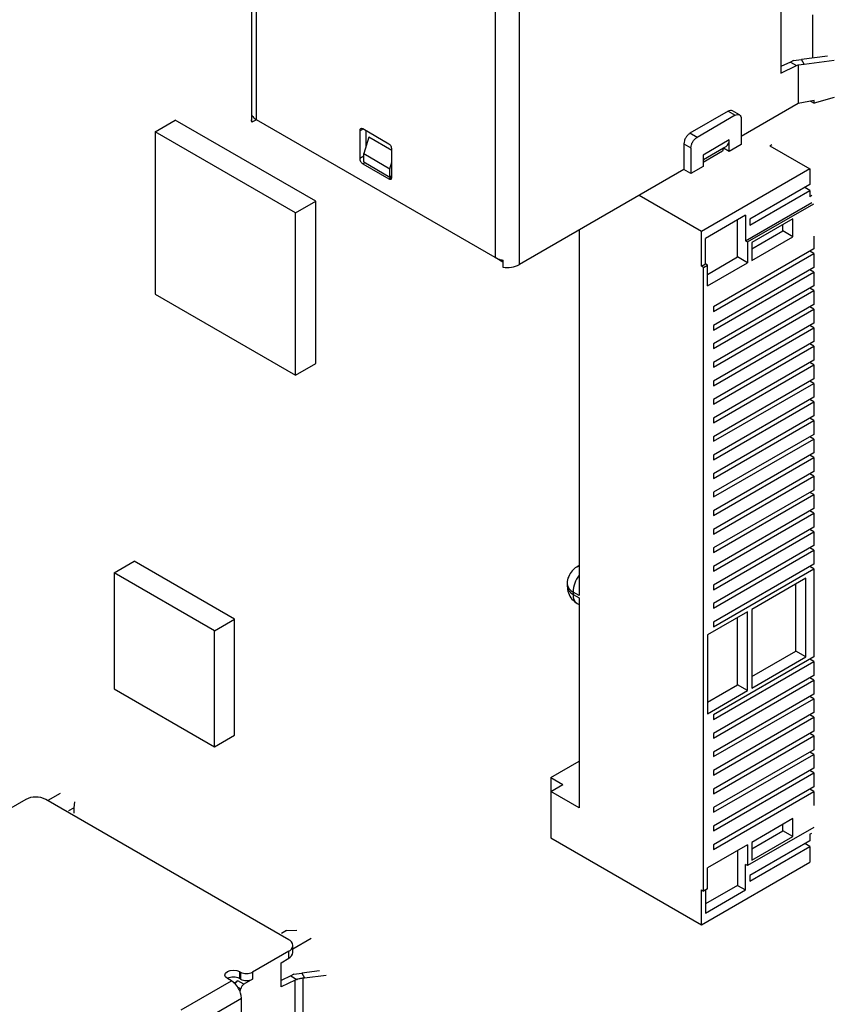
# Model space of a CAD drawing. Header units: millimetres. Extents: x 3 to 207, y 3 to 294.
# Tile 22 of 94: x 180 to 195, y 80 to 97. Entities that reach past the tile are written whole.
import ezdxf

# ---------------------------------------------------------------- set-up
doc = ezdxf.new("R2010")
doc.units = ezdxf.units.MM
doc.layers.add('几何体', color=7, linetype='Continuous')

msp = doc.modelspace()

# ---------------------------------------------------------------- linework, layer by layer
at = {"layer": '几何体'}
for p, q in [((184.4264, 101.8513), (184.4264, 95.3212)), ((184.5142, 95.3212), (184.5142, 101.8006)), ((188.7215, 99.6534), (188.7215, 92.8924)), ((189.1458, 92.77), (189.1458, 99.6534)), ((193.7491, 97.7094), (193.7491, 96.1432)), ((194.3077, 97.1665), (194.3077, 96.4069)), ((194.5751, 96.4398), (194.1146, 96.3831)), ((193.9188, 96.3358), (193.7491, 96.2549)), ((193.7491, 96.1432), (194.0248, 96.2745)), ((193.975, 96.3638), (193.9188, 96.3358)), ((193.9188, 96.3358), (194.0248, 96.2745)), ((193.975, 96.3638), (194.1146, 96.3831)), ((194.0248, 96.2745), (194.0566, 96.2892)), ((194.0566, 96.2892), (194.1635, 96.3012)), ((194.0566, 96.2892), (194.0566, 95.6049)), ((194.1635, 96.3012), (194.1147, 96.3831)), ((194.1635, 96.3012), (194.6931, 96.3665)), ((194.6931, 95.7115), (194.3394, 95.6144)), ((194.0566, 95.6049), (193.0526, 95.0253)), ((194.3394, 95.6611), (194.0566, 95.6049)), ((194.2756, 95.6484), (194.3394, 95.6144)), ((194.3394, 95.6144), (194.3394, 95.6611)), ((184.4366, 95.2764), (184.4366, 95.3989)), ((192.8227, 95.4696), (192.151, 95.0818)), ((192.9465, 95.3982), (192.2747, 95.0104)), ((192.8227, 95.4696), (192.9465, 95.3982)), ((193.0215, 95.4056), (192.8977, 95.4771)), ((182.7305, 95.1088), (183.0841, 95.3129)), ((185.559, 93.8842), (183.0841, 95.3129)), ((184.5143, 95.3212), (184.4366, 95.2764)), ((188.7215, 92.8924), (184.5142, 95.3212)), ((193.0526, 95.3369), (193.0526, 94.8824)), ((182.7305, 95.1088), (182.7305, 92.2509)), ((185.2055, 93.6801), (182.7305, 95.1088)), ((186.335, 95.1275), (186.3881, 95.1581)), ((186.335, 95.1275), (186.335, 94.6376)), ((186.8477, 94.8928), (186.3881, 95.1581)), ((186.4941, 95.0131), (186.4057, 94.7239)), ((186.4411, 95.1275), (186.4411, 94.8396)), ((186.9007, 94.7784), (186.4941, 95.0131)), ((192.2747, 95.0104), (192.151, 95.0818)), ((192.0449, 94.8981), (192.0449, 94.4436)), ((192.0449, 94.8981), (192.1687, 94.8267)), ((192.8404, 94.9641), (192.3808, 94.6987)), ((192.743, 94.8233), (192.7886, 94.8496)), ((192.8404, 94.7599), (192.8404, 94.9641)), ((193.0526, 94.8824), (192.8404, 94.7599)), ((193.5559, 94.863), (193.5913, 94.8834)), ((193.5559, 94.863), (194.263, 94.4548)), ((186.4057, 94.6784), (186.335, 94.6376)), ((186.4057, 94.7239), (186.8654, 94.4586)), ((186.4057, 94.5763), (186.4057, 94.7239)), ((186.9007, 94.311), (186.9007, 94.8009)), ((192.1687, 94.8267), (192.1687, 94.3722)), ((192.7252, 94.7652), (192.3808, 94.5664)), ((192.3808, 94.6987), (192.3808, 94.4946)), ((192.3896, 94.6199), (192.7432, 94.824)), ((192.7432, 94.824), (192.7252, 94.7652)), ((192.8404, 94.7599), (192.7411, 94.8173)), ((186.3881, 94.5457), (186.4234, 94.5661)), ((186.3881, 94.5457), (186.8477, 94.2804)), ((186.4057, 94.5763), (186.8654, 94.311)), ((186.8654, 94.4586), (186.9007, 94.5743)), ((192.3808, 94.4946), (192.1687, 94.3722)), ((192.3896, 94.6199), (192.3808, 94.5909)), ((192.3808, 94.6142), (192.382, 94.6149)), ((192.382, 94.6149), (192.3896, 94.6199)), ((186.8654, 94.311), (186.8654, 94.4586)), ((186.9007, 94.3314), (186.8654, 94.311)), ((192.0449, 94.4436), (189.1458, 92.77)), ((192.1687, 94.3722), (192.0449, 94.4436)), ((194.263, 94.4548), (192.3539, 93.3527)), ((194.263, 94.4548), (194.263, 94.1792)), ((186.8477, 94.2804), (186.9007, 94.311)), ((194.263, 94.1792), (193.2024, 93.5669)), ((192.3539, 93.3527), (191.2545, 93.9873)), ((193.2024, 93.4649), (194.263, 94.0772)), ((194.263, 94.0772), (194.1746, 94.1282)), ((194.263, 94.0772), (194.263, 93.9649)), ((194.2984, 93.9853), (194.263, 93.9649)), ((185.2055, 93.6801), (185.559, 93.8842)), ((185.559, 91.0262), (185.559, 93.8842)), ((193.1317, 93.1893), (194.2984, 93.8628)), ((193.167, 93.1689), (194.3338, 93.8424)), ((185.2055, 90.8221), (185.2055, 93.6801)), ((193.1317, 93.6384), (192.4246, 93.2302)), ((193.1317, 93.6384), (193.1317, 93.1893)), ((192.9903, 92.9035), (192.9903, 93.5568)), ((193.2024, 93.5669), (193.2024, 93.4649)), ((193.9635, 93.5755), (193.2377, 93.1566)), ((193.7867, 93.3633), (193.7867, 93.4735)), ((193.9635, 93.2612), (193.9635, 93.5755)), ((190.1972, 93.3769), (190.1972, 86.9426)), ((192.3539, 92.7403), (192.3539, 93.3527)), ((193.2377, 93.0464), (193.7867, 93.3633)), ((193.9635, 93.2612), (193.7867, 93.3633)), ((192.4246, 92.7811), (192.4246, 93.2302)), ((193.1317, 93.1893), (193.167, 93.1689)), ((193.167, 93.1689), (193.167, 92.8014)), ((193.2377, 92.8423), (193.9635, 93.2612)), ((193.2377, 93.1566), (193.2377, 92.8423)), ((194.3338, 93.2681), (194.3338, 93.0463)), ((194.3338, 93.0463), (192.566, 92.0258)), ((192.566, 91.9441), (194.3338, 92.9646)), ((194.3338, 92.9646), (194.263, 93.0055)), ((194.3338, 92.9646), (194.3338, 92.7197)), ((188.856, 92.8148), (188.7215, 92.8924)), ((188.856, 92.8476), (188.856, 92.7251)), ((192.3539, 92.7403), (192.4246, 92.7811)), ((192.3892, 92.7199), (192.4599, 92.7607)), ((192.4599, 92.7607), (192.4246, 92.7811)), ((192.4599, 92.5973), (192.9903, 92.9035)), ((192.4599, 92.3932), (193.167, 92.8014)), ((192.4599, 92.3932), (192.4599, 92.7607)), ((193.167, 92.8014), (192.9903, 92.9035)), ((192.3892, 92.7199), (192.3539, 92.7403)), ((192.3892, 81.7374), (192.3892, 92.7199)), ((194.3338, 92.7197), (192.566, 91.6992)), ((192.566, 91.6175), (194.3338, 92.638)), ((194.3338, 92.638), (194.263, 92.6789)), ((194.3338, 92.638), (194.3338, 92.3931)), ((182.7305, 92.2509), (185.2055, 90.8221)), ((194.3338, 92.3931), (192.566, 91.3726)), ((192.566, 91.2909), (194.3338, 92.3114)), ((194.3338, 92.3114), (194.263, 92.3522)), ((194.3338, 92.3114), (194.3338, 92.0665)), ((194.3338, 92.0665), (192.566, 91.0459)), ((192.566, 92.0258), (192.566, 91.9441)), ((192.566, 90.9643), (194.3338, 91.9848)), ((194.3338, 91.9848), (194.263, 92.0256)), ((194.3338, 91.9848), (194.3338, 91.7398)), ((194.3338, 91.7398), (192.566, 90.7193)), ((192.566, 91.6992), (192.566, 91.6175)), ((192.566, 90.6377), (194.3338, 91.6582)), ((194.3338, 91.6582), (194.263, 91.699)), ((194.3338, 91.6582), (194.3338, 91.4132)), ((194.3338, 91.4132), (192.566, 90.3927)), ((192.566, 91.3726), (192.566, 91.2909)), ((194.3338, 91.3316), (194.263, 91.3724)), ((192.566, 90.3111), (194.3338, 91.3316)), ((194.3338, 91.3316), (194.3338, 91.0866)), ((185.2055, 90.8221), (185.559, 91.0262)), ((194.3338, 91.0866), (192.566, 90.0661)), ((192.566, 91.0459), (192.566, 90.9643)), ((194.3338, 91.0049), (194.263, 91.0458)), ((192.566, 89.9844), (194.3338, 91.0049)), ((194.3338, 91.0049), (194.3338, 90.76)), ((194.3338, 90.76), (192.566, 89.7395)), ((192.566, 90.7193), (192.566, 90.6377)), ((192.566, 89.6578), (194.3338, 90.6783)), ((194.3338, 90.6783), (194.263, 90.7192)), ((194.3338, 90.6783), (194.3338, 90.4334)), ((194.3338, 90.4334), (192.566, 89.4129)), ((192.566, 90.3927), (192.566, 90.3111)), ((192.566, 89.3312), (194.3338, 90.3517)), ((194.3338, 90.3517), (194.263, 90.3925)), ((194.3338, 90.3517), (194.3338, 90.1068)), ((194.3338, 90.1068), (192.566, 89.0862)), ((192.566, 90.0661), (192.566, 89.9844)), ((192.566, 89.0046), (194.3338, 90.0251)), ((194.3338, 90.0251), (194.263, 90.0659)), ((194.3338, 90.0251), (194.3338, 89.7801)), ((194.3338, 89.7801), (192.566, 88.7596)), ((192.566, 89.7395), (192.566, 89.6578)), ((192.566, 88.678), (194.3338, 89.6985)), ((194.3338, 89.6985), (194.263, 89.7393)), ((194.3338, 89.6985), (194.3338, 89.4535)), ((194.3338, 89.4535), (192.566, 88.433)), ((192.566, 89.4129), (192.566, 89.3312)), ((192.566, 88.3514), (194.3338, 89.3719)), ((194.3338, 89.3719), (194.263, 89.4127)), ((194.3338, 89.3719), (194.3338, 89.1269)), ((194.3338, 89.1269), (192.566, 88.1064)), ((192.566, 89.0862), (192.566, 89.0046)), ((192.566, 88.0247), (194.3338, 89.0452)), ((194.3338, 89.0452), (194.263, 89.0861)), ((194.3338, 89.0452), (194.3338, 88.8003)), ((194.3338, 88.8003), (192.566, 87.7798)), ((192.566, 88.7596), (192.566, 88.678)), ((192.566, 87.6981), (194.3338, 88.7186)), ((194.3338, 88.7186), (194.263, 88.7595)), ((194.3338, 88.7186), (194.3338, 88.4737)), ((194.3338, 88.4737), (192.566, 87.4532)), ((192.566, 88.433), (192.566, 88.3514)), ((194.3338, 88.392), (194.263, 88.4328)), ((192.566, 87.3715), (194.3338, 88.392)), ((194.3338, 88.392), (194.3338, 88.1471)), ((194.3338, 88.1471), (192.566, 87.1265)), ((192.566, 88.1064), (192.566, 88.0247)), ((194.3338, 88.0654), (194.263, 88.1062)), ((192.566, 87.0449), (194.3338, 88.0654)), ((194.3338, 88.0654), (194.3338, 87.8204)), ((194.3338, 87.8204), (192.566, 86.7999)), ((192.566, 87.7798), (192.566, 87.6981)), ((192.566, 86.7183), (194.3338, 87.7388)), ((194.3338, 87.7388), (194.263, 87.7796)), ((194.3338, 87.7388), (194.3338, 87.4938)), ((182.0065, 87.341), (182.36, 87.5451)), ((184.1278, 86.5246), (182.36, 87.5451)), ((190.1972, 87.4692), (190.1636, 87.4499)), ((194.3338, 87.4938), (192.566, 86.4733)), ((192.566, 87.4532), (192.566, 87.3715)), ((192.566, 86.3917), (194.3338, 87.4122)), ((194.3338, 87.4122), (194.263, 87.453)), ((194.3338, 87.4122), (194.3338, 85.8607)), ((183.7743, 86.3205), (182.0065, 87.341)), ((182.0065, 87.341), (182.0065, 85.2996)), ((194.1923, 87.2489), (193.2377, 86.6978)), ((194.1923, 85.8608), (194.1923, 87.2489)), ((189.9886, 87.1467), (189.9886, 87.1059)), ((192.566, 87.1265), (192.566, 87.0449)), ((194.0156, 85.9628), (194.0156, 87.1468)), ((190.0911, 87.0039), (190.0911, 86.963)), ((190.1972, 86.9426), (190.0911, 87.0039)), ((190.0911, 86.963), (190.1972, 86.9018)), ((190.1972, 86.9018), (190.1972, 83.207)), ((190.1636, 86.8028), (190.1972, 86.7834)), ((192.566, 86.7999), (192.566, 86.7183)), ((193.2377, 86.6978), (193.2377, 85.3097)), ((183.7743, 86.3205), (184.1278, 86.5246)), ((184.1278, 84.4831), (184.1278, 86.5246)), ((193.167, 86.657), (192.4599, 86.2488)), ((192.9903, 85.3709), (192.9903, 86.5549)), ((193.167, 85.2689), (193.167, 86.657)), ((192.566, 86.4733), (192.566, 86.3917)), ((183.7743, 84.279), (183.7743, 86.3205)), ((192.4599, 86.2488), (192.4599, 84.8607)), ((194.3338, 85.8607), (192.566, 84.8402)), ((193.2377, 85.5138), (194.0156, 85.9628)), ((193.2377, 85.3097), (194.1923, 85.8608)), ((194.1923, 85.8608), (194.0156, 85.9628)), ((192.566, 84.7586), (194.3338, 85.7791)), ((194.3338, 85.7791), (194.263, 85.8199)), ((194.3338, 85.7791), (194.3338, 85.5341)), ((194.3338, 85.5341), (192.566, 84.5136)), ((194.3338, 85.4525), (194.263, 85.4933)), ((192.4599, 85.0648), (192.9903, 85.3709)), ((192.566, 84.432), (194.3338, 85.4525)), ((193.167, 85.2689), (192.9903, 85.3709)), ((194.3338, 85.4525), (194.3338, 85.2075)), ((182.0065, 85.2996), (183.7743, 84.279)), ((192.4599, 84.8607), (193.167, 85.2689)), ((194.3338, 85.2075), (192.566, 84.187)), ((194.3338, 85.1259), (194.263, 85.1667)), ((192.566, 84.1053), (194.3338, 85.1259)), ((194.3338, 85.1259), (194.3338, 84.8809)), ((194.3338, 84.8809), (192.566, 83.8604)), ((192.566, 84.8402), (192.566, 84.7586)), ((192.566, 83.7787), (194.3338, 84.7992)), ((194.3338, 84.7992), (194.263, 84.8401)), ((194.3338, 84.7992), (194.3338, 84.5543)), ((183.7743, 84.279), (184.1278, 84.4831)), ((194.3338, 84.5543), (192.566, 83.5338)), ((192.566, 84.5136), (192.566, 84.432)), ((192.566, 83.4521), (194.3338, 84.4726)), ((194.3338, 84.4726), (194.263, 84.5134)), ((194.3338, 84.4726), (194.3338, 84.2277)), ((194.3338, 84.2277), (192.566, 83.2071)), ((192.566, 84.187), (192.566, 84.1053)), ((192.566, 83.1255), (194.3338, 84.146)), ((194.3338, 84.146), (194.263, 84.1868)), ((194.3338, 84.146), (194.3338, 83.901)), ((189.7022, 83.7376), (190.1972, 84.0234)), ((194.3338, 83.901), (192.566, 82.8805)), ((192.566, 83.8604), (192.566, 83.7787)), ((192.566, 82.7989), (194.3338, 83.8194)), ((194.3338, 83.8194), (194.263, 83.8602)), ((194.3338, 83.8194), (194.3338, 83.5744)), ((189.7022, 83.7376), (189.9143, 83.6152)), ((189.7022, 83.7376), (189.7022, 83.4927)), ((189.7022, 83.4927), (189.9143, 83.6152)), ((194.3338, 83.5744), (192.566, 82.5539)), ((181.0593, 83.4575), (180.8401, 83.331)), ((189.7022, 83.4927), (189.7022, 82.6762)), ((190.1972, 83.207), (189.7022, 83.4927)), ((192.566, 83.5338), (192.566, 83.4521)), ((192.566, 82.4723), (194.3338, 83.4928)), ((194.3338, 83.4928), (194.263, 83.5336)), ((194.3338, 83.4928), (194.3338, 83.2478)), ((180.4512, 83.3514), (179.8148, 82.984)), ((185.0827, 80.8818), (180.8048, 83.3514)), ((181.3127, 83.3113), (181.2962, 83.2065)), ((181.2113, 83.1575), (181.2962, 83.2065)), ((181.2962, 83.2065), (181.2962, 83.1085)), ((192.566, 83.2071), (192.566, 83.1255)), ((192.566, 82.8805), (192.566, 82.7989)), ((193.9635, 83.0136), (193.2377, 82.5947)), ((193.7867, 82.8014), (193.7867, 82.9116)), ((193.9635, 82.6993), (193.9635, 83.0136)), ((194.3338, 82.86), (193.167, 82.1864)), ((193.2377, 82.4845), (193.7867, 82.8014)), ((193.9635, 82.6993), (193.7867, 82.8014)), ((194.263, 82.7375), (194.2984, 82.7579)), ((194.263, 82.7375), (194.263, 82.6252)), ((189.7022, 82.6762), (192.3539, 81.1454)), ((193.167, 82.5539), (192.4599, 82.1457)), ((192.566, 82.5539), (192.566, 82.4723)), ((193.167, 82.5539), (193.167, 82.1864)), ((194.263, 82.6252), (193.2024, 82.0129)), ((193.2377, 82.2804), (193.9635, 82.6993)), ((193.2377, 82.5947), (193.2377, 82.2804)), ((194.263, 82.5231), (194.1746, 82.5742)), ((192.9903, 82.4518), (192.9903, 81.8394)), ((193.2024, 81.9108), (194.263, 82.5231)), ((194.263, 82.5231), (194.263, 82.2475)), ((192.3539, 81.1454), (194.263, 82.2475)), ((193.1317, 81.7577), (193.1317, 82.2068)), ((193.167, 82.1864), (193.1317, 82.2068)), ((192.4599, 81.7782), (192.4599, 82.1457)), ((193.2024, 82.0129), (193.2024, 81.9108)), ((192.9903, 81.8394), (192.4246, 81.5128)), ((192.9903, 81.8394), (193.1317, 81.7577)), ((192.3539, 81.7578), (192.3892, 81.7374)), ((192.3539, 81.1454), (192.3539, 81.7578)), ((192.4599, 81.7782), (192.3892, 81.7374)), ((192.4246, 81.7578), (192.4246, 81.3495)), ((192.4246, 81.3495), (193.1317, 81.7577)), ((185.0439, 81.043), (184.959, 80.994)), ((185.0439, 81.043), (185.2253, 81.0525)), ((185.156, 80.7199), (185.4787, 80.9063)), ((185.0827, 80.6777), (184.4464, 80.3103)), ((185.0827, 80.5552), (185.0827, 80.6777)), ((185.156, 80.6573), (185.156, 80.7797)), ((184.9484, 80.4776), (185.0827, 80.5552)), ((184.9484, 80.053), (184.9484, 80.4776)), ((184.2165, 80.3205), (184.2342, 80.3103)), ((184.2165, 80.3205), (184.2165, 80.198)), ((184.2342, 80.3103), (184.2342, 80.1878)), ((184.4464, 80.3103), (184.4464, 80.1878)), ((185.1744, 80.2736), (185.1181, 80.2456)), ((185.1744, 80.2736), (185.314, 80.293)), ((185.6272, 80.3315), (185.314, 80.293)), ((185.314, 80.293), (185.3628, 80.2111)), ((183.1912, 79.647), (184.0751, 80.1572)), ((184.0751, 80.1572), (184.0044, 80.198)), ((184.1219, 80.123), (184.187, 80.1606)), ((184.2931, 80.0993), (184.187, 80.1606)), ((184.2342, 80.1878), (184.2165, 80.198)), ((184.4464, 80.1878), (184.2931, 80.0993)), ((185.1181, 80.2456), (184.9484, 80.1648)), ((185.1988, 80.1723), (184.9484, 80.053)), ((185.1181, 80.2456), (185.2255, 80.1836)), ((185.1988, 79.4064), (185.1988, 80.1723)), ((185.3323, 80.2078), (185.3628, 80.2111)), ((185.3323, 80.2078), (185.3323, 79.4673)), ((185.3628, 80.2111), (185.7452, 80.2582)), ((184.186, 80.048), (184.2406, 80.0165)), ((183.368, 79.3408), (184.2519, 79.851)), ((184.2519, 78.9528), (184.2519, 79.851))]:
    msp.add_line(p, q, dxfattribs=at)
at = {"layer": '几何体', "flags": 128}
for points in [[(184.4366, 95.2764), (184.4289, 95.2986), (184.4264, 95.3212)], [(190.1636, 87.4498), (190.1636, 87.4498), (190.1972, 87.4629)], [(184.0044, 80.198), (183.9719, 80.2261), (183.9605, 80.2593), (183.9719, 80.2924), (184.0044, 80.3205), (184.0531, 80.3393), (184.1105, 80.3459), (184.1679, 80.3393), (184.2165, 80.3205)]]:
    msp.add_lwpolyline(points, dxfattribs=at)
at = {"layer": '几何体'}
for centre, radius, start, end in [((192.7134, 94.9526), 0.1275, 306.14688, 5.1653), ((188.9342, 93.179), 0.4605, 260.2289, 297.35717), ((190.6155, 86.9827), 0.5248, 142.85162, 177.69099), ((190.1638, 87.1642), 0.1761, 185.75367, 245.62021), ((190.1638, 87.1234), 0.176, 185.6948, 245.62534), ((190.2576, 86.9418), 0.1678, 172.74417, 235.94365), ((180.628, 83.0102), 0.3843, 62.60967, 117.39033), ((185.044, 80.7797), 0.1092, 290.78342, 69.21658), ((185.0322, 80.6688), 0.1243, 293.98894, 354.69092), ((184.3403, 80.515), 0.2306, 242.60967, 297.39033), ((184.1105, 79.9933), 0.2306, 62.61002, 117.3846), ((183.8681, 79.8336), 0.3842, 2.60548, 57.39452), ((184.2486, 80.064), 0.1146, 122.55756, 159.49129), ((184.3403, 80.3925), 0.2306, 242.60967, 297.39033), ((184.3566, 80.001), 0.1171, 122.8785, 172.3739), ((184.0939, 80.0356), 0.1479, 333.8987, 352.58339)]:
    msp.add_arc(centre, radius, start, end, dxfattribs=at)
msp.add_ellipse((185.4463, 80.0294), major_axis=(0.3498, -0.0244), ratio=0.524922, start_param=2.290133, end_param=2.3928286, dxfattribs=at)
for points, knots in [([(184.4366, 95.3989), (184.4404, 95.3916), (184.4556, 95.3627), (184.4891, 95.339), (184.5142, 95.3212)], [0, 0, 0, 0, 0.2510915, 1, 1, 1, 1]), ([(192.8977, 95.4771), (192.8868, 95.481), (192.8649, 95.4889), (192.8368, 95.4761), (192.8227, 95.4696)], [0, 0, 0, 0, 0.4999489, 1, 1, 1, 1]), ([(188.7215, 92.8924), (188.7523, 92.8779), (188.7933, 92.8586), (188.8434, 92.8498), (188.856, 92.8476)], [0, 0, 0, 0, 0.74901844, 1, 1, 1, 1]), ([(190.1641, 87.4492), (190.1606, 87.4474), (190.1261, 87.4304), (190.0678, 87.3765), (190.0097, 87.2794), (189.9822, 87.1948), (189.9899, 87.1504), (189.9905, 87.1468)], [0, 0, 0, 0, 0.032312, 0.3158024, 0.6297404, 0.9703019, 1, 1, 1, 1]), ([(189.9904, 87.1062), (189.9938, 87.0658), (190.0007, 86.9838), (190.0648, 86.8743), (190.1311, 86.8264), (190.1636, 86.8029)], [0, 0, 0, 0, 0.330444, 0.6721366, 1, 1, 1, 1]), ([(185.2255, 80.1836), (185.239, 80.1881), (185.2718, 80.1991), (185.3099, 80.2045), (185.3323, 80.2078)], [0, 0, 0, 0, 0.4127333, 1, 1, 1, 1])]:
    msp.add_open_spline(points, degree=3, knots=knots, dxfattribs=at)
for points in [[(192.9465, 95.3982), (192.9604, 95.4044), (192.9882, 95.4167), (193.0232, 95.4087), (193.0478, 95.3823), (193.051, 95.3521), (193.0526, 95.3369)], [(186.3881, 95.1581), (186.3811, 95.1612), (186.3672, 95.1674), (186.3497, 95.1633), (186.3374, 95.1502), (186.3358, 95.1351), (186.335, 95.1275)], [(192.151, 95.0818), (192.1371, 95.072), (192.1093, 95.0522), (192.0742, 95.0037), (192.0497, 94.949), (192.0465, 94.9151), (192.0449, 94.8981)], [(192.1687, 94.8267), (192.1703, 94.8437), (192.1735, 94.8776), (192.198, 94.9322), (192.233, 94.9808), (192.2608, 95.0005), (192.2747, 95.0104)], [(186.9007, 94.8009), (186.8999, 94.8094), (186.8983, 94.8264), (186.8861, 94.8537), (186.8685, 94.878), (186.8546, 94.8878), (186.8477, 94.8928)], [(186.335, 94.6376), (186.3358, 94.6291), (186.3374, 94.6121), (186.3497, 94.5848), (186.3672, 94.5605), (186.3811, 94.5506), (186.3881, 94.5457)], [(186.8477, 94.2804), (186.8546, 94.2773), (186.8685, 94.2711), (186.8861, 94.2751), (186.8983, 94.2883), (186.8999, 94.3034), (186.9007, 94.311)]]:
    msp.add_open_spline(points, degree=3, dxfattribs=at)

doc.saveas('drawing.dxf')
